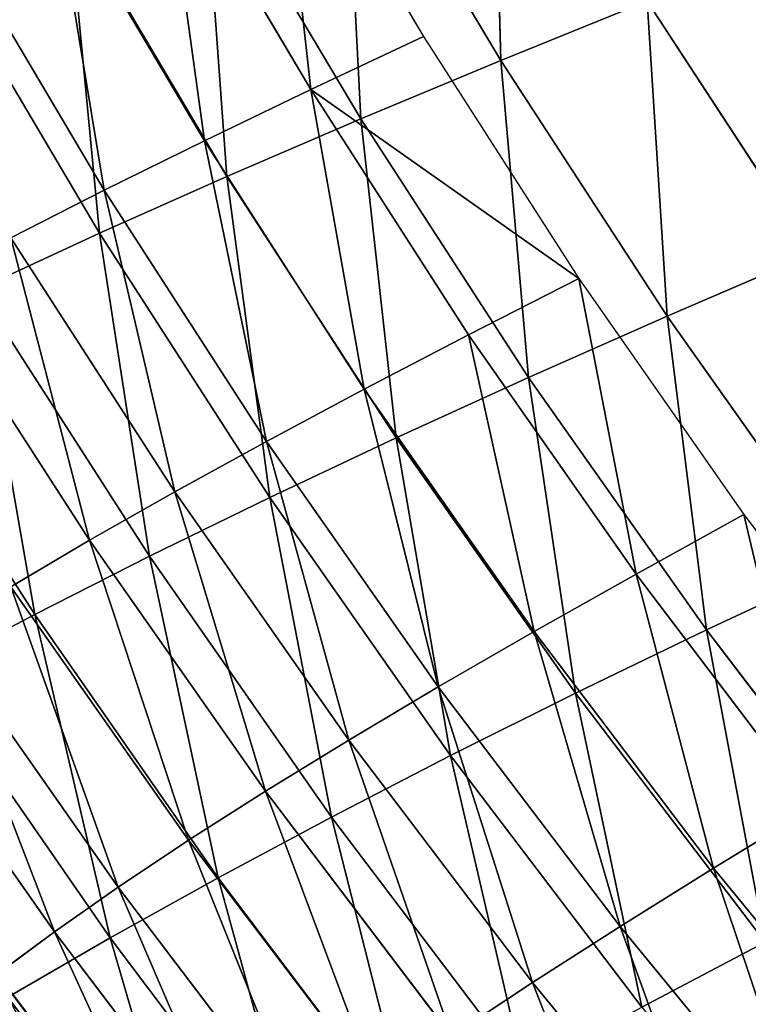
# Model space of a CAD drawing. Extents: x 0 to 605, y 0 to 400.
# Tile 89 of 256: x 39 to 53, y 88 to 107. Entities that reach past the tile are written whole.
import ezdxf

# ---------------------------------------------------------------- set-up
doc = ezdxf.new("R2010")
doc.units = 0
doc.header["$LTSCALE"] = 25.4
doc.layers.get('0').update_dxf_attribs({"linetype": 'CONTINUOUS'})

# ---------------------------------------------------------------- blocks, each defined once
blk = doc.blocks.new('ATLANTA610_-_S_STL')
at = {"color": 0}
for p, q in [((38.884, 115.817, 311.305), (40.867, 111.241, 310.156)), ((38.884, 115.817, 311.305), (40.867, 111.241, 310.156)), ((40.867, 111.241, 310.156), (42.678, 115.833, 316.362)), ((40.867, 111.241, 310.156), (42.678, 115.833, 316.362)), ((37.301, 111.211, 305.017), (40.867, 111.241, 310.156)), ((37.301, 111.211, 305.017), (40.867, 111.241, 310.156)), ((39.407, 106.732, 303.905), (37.301, 111.211, 305.017)), ((39.407, 106.732, 303.905), (37.301, 111.211, 305.017)), ((39.407, 106.732, 303.905), (40.867, 111.241, 310.156)), ((39.407, 106.732, 303.905), (40.867, 111.241, 310.156)), ((40.867, 111.241, 310.156), (44.638, 111.272, 315.167)), ((40.867, 111.241, 310.156), (44.638, 111.272, 315.167)), ((40.867, 111.241, 310.156), (42.951, 106.775, 308.995)), ((40.867, 111.241, 310.156), (42.951, 106.775, 308.995)), ((42.951, 106.775, 308.995), (44.638, 111.272, 315.167)), ((42.951, 106.775, 308.995), (44.638, 111.272, 315.167)), ((39.407, 106.732, 303.905), (42.951, 106.775, 308.995)), ((39.407, 106.732, 303.905), (42.951, 106.775, 308.995)), ((41.622, 102.37, 302.781), (42.951, 106.775, 308.995)), ((41.622, 102.37, 302.781), (42.951, 106.775, 308.995)), ((42.951, 106.775, 308.995), (46.698, 106.82, 313.958)), ((42.951, 106.775, 308.995), (46.698, 106.82, 313.958)), ((42.951, 106.775, 308.995), (45.142, 102.425, 307.821)), ((42.951, 106.775, 308.995), (45.142, 102.425, 307.821)), ((45.142, 102.425, 307.821), (46.698, 106.82, 313.958)), ((45.142, 102.425, 307.821), (46.698, 106.82, 313.958)), ((36.071, 106.69, 298.693), (39.407, 106.732, 303.905)), ((36.071, 106.69, 298.693), (39.407, 106.732, 303.905)), ((38.307, 102.318, 297.621), (39.407, 106.732, 303.905)), ((38.307, 102.318, 297.621), (39.407, 106.732, 303.905)), ((41.622, 102.37, 302.781), (39.407, 106.732, 303.905)), ((41.622, 102.37, 302.781), (39.407, 106.732, 303.905)), ((41.622, 102.37, 302.781), (45.142, 102.425, 307.821)), ((41.622, 102.37, 302.781), (45.142, 102.425, 307.821)), ((43.949, 98.132, 301.643), (45.142, 102.425, 307.821)), ((43.949, 98.132, 301.643), (45.142, 102.425, 307.821)), ((45.142, 102.425, 307.821), (48.863, 102.482, 312.736)), ((45.142, 102.425, 307.821), (48.863, 102.482, 312.736)), ((45.142, 102.425, 307.821), (47.443, 98.196, 306.632)), ((45.142, 102.425, 307.821), (47.443, 98.196, 306.632)), ((47.443, 98.196, 306.632), (48.863, 102.482, 312.736)), ((47.443, 98.196, 306.632), (48.863, 102.482, 312.736)), ((38.307, 102.318, 297.621), (41.622, 102.37, 302.781)), ((38.307, 102.318, 297.621), (41.622, 102.37, 302.781)), ((40.657, 98.071, 296.536), (38.307, 102.318, 297.621)), ((40.657, 98.071, 296.536), (38.307, 102.318, 297.621)), ((40.657, 98.071, 296.536), (41.622, 102.37, 302.781)), ((40.657, 98.071, 296.536), (41.622, 102.37, 302.781)), ((43.949, 98.132, 301.643), (41.622, 102.37, 302.781)), ((43.949, 98.132, 301.643), (41.622, 102.37, 302.781)), ((47.443, 98.196, 306.632), (51.138, 98.264, 311.498)), ((47.443, 98.196, 306.632), (51.138, 98.264, 311.498)), ((49.86, 94.093, 305.427), (51.138, 98.264, 311.498)), ((49.86, 94.093, 305.427), (51.138, 98.264, 311.498)), ((53.525, 94.17, 310.243), (51.138, 98.264, 311.498)), ((53.525, 94.17, 310.243), (51.138, 98.264, 311.498)), ((37.571, 98.013, 291.317), (40.657, 98.071, 296.536)), ((37.571, 98.013, 291.317), (40.657, 98.071, 296.536)), ((40.059, 93.889, 290.274), (40.657, 98.071, 296.536)), ((40.059, 93.889, 290.274), (40.657, 98.071, 296.536)), ((40.657, 98.071, 296.536), (43.949, 98.132, 301.643)), ((40.657, 98.071, 296.536), (43.949, 98.132, 301.643)), ((43.123, 93.953, 295.438), (40.657, 98.071, 296.536)), ((43.123, 93.953, 295.438), (40.657, 98.071, 296.536)), ((43.123, 93.953, 295.438), (43.949, 98.132, 301.643)), ((43.123, 93.953, 295.438), (43.949, 98.132, 301.643)), ((43.949, 98.132, 301.643), (47.443, 98.196, 306.632)), ((43.949, 98.132, 301.643), (47.443, 98.196, 306.632)), ((46.391, 94.021, 300.49), (43.949, 98.132, 301.643)), ((46.391, 94.021, 300.49), (43.949, 98.132, 301.643)), ((46.391, 94.021, 300.49), (47.443, 98.196, 306.632)), ((46.391, 94.021, 300.49), (47.443, 98.196, 306.632)), ((47.443, 98.196, 306.632), (49.86, 94.093, 305.427)), ((47.443, 98.196, 306.632), (49.86, 94.093, 305.427)), ((46.391, 94.021, 300.49), (49.86, 94.093, 305.427)), ((46.391, 94.021, 300.49), (49.86, 94.093, 305.427)), ((48.951, 90.044, 299.322), (49.86, 94.093, 305.427)), ((48.951, 90.044, 299.322), (49.86, 94.093, 305.427)), ((49.86, 94.093, 305.427), (53.525, 94.17, 310.243)), ((49.86, 94.093, 305.427), (53.525, 94.17, 310.243)), ((49.86, 94.093, 305.427), (52.392, 90.123, 304.205)), ((49.86, 94.093, 305.427), (52.392, 90.123, 304.205)), ((52.392, 90.123, 304.205), (53.525, 94.17, 310.243)), ((52.392, 90.123, 304.205), (53.525, 94.17, 310.243)), ((40.059, 93.889, 290.274), (43.123, 93.953, 295.438)), ((40.059, 93.889, 290.274), (43.123, 93.953, 295.438)), ((42.667, 89.902, 289.218), (43.123, 93.953, 295.438)), ((42.667, 89.902, 289.218), (43.123, 93.953, 295.438)), ((43.123, 93.953, 295.438), (46.391, 94.021, 300.49)), ((43.123, 93.953, 295.438), (46.391, 94.021, 300.49)), ((45.709, 89.97, 294.324), (43.123, 93.953, 295.438)), ((45.709, 89.97, 294.324), (43.123, 93.953, 295.438)), ((45.709, 89.97, 294.324), (46.391, 94.021, 300.49)), ((45.709, 89.97, 294.324), (46.391, 94.021, 300.49)), ((48.951, 90.044, 299.322), (46.391, 94.021, 300.49)), ((48.951, 90.044, 299.322), (46.391, 94.021, 300.49)), ((45.709, 89.97, 294.324), (48.951, 90.044, 299.322)), ((45.709, 89.97, 294.324), (48.951, 90.044, 299.322)), ((48.414, 86.129, 293.195), (48.951, 90.044, 299.322)), ((48.414, 86.129, 293.195), (48.951, 90.044, 299.322)), ((48.951, 90.044, 299.322), (52.392, 90.123, 304.205)), ((48.951, 90.044, 299.322), (52.392, 90.123, 304.205)), ((51.631, 86.207, 298.136), (48.951, 90.044, 299.322)), ((51.631, 86.207, 298.136), (48.951, 90.044, 299.322)), ((51.631, 86.207, 298.136), (52.392, 90.123, 304.205)), ((51.631, 86.207, 298.136), (52.392, 90.123, 304.205)), ((52.392, 90.123, 304.205), (56.027, 90.206, 308.97)), ((52.392, 90.123, 304.205), (56.027, 90.206, 308.97)), ((52.392, 90.123, 304.205), (55.042, 86.291, 302.965)), ((52.392, 90.123, 304.205), (55.042, 86.291, 302.965)), ((42.667, 89.902, 289.218), (45.709, 89.97, 294.324)), ((42.667, 89.902, 289.218), (45.709, 89.97, 294.324)), ((45.396, 86.058, 288.146), (45.709, 89.97, 294.324)), ((45.396, 86.058, 288.146), (45.709, 89.97, 294.324)), ((48.414, 86.129, 293.195), (45.709, 89.97, 294.324)), ((48.414, 86.129, 293.195), (45.709, 89.97, 294.324)), ((51.631, 86.207, 298.136), (55.042, 86.291, 302.965)), ((51.631, 86.207, 298.136), (55.042, 86.291, 302.965)), ((45.396, 86.058, 288.146), (48.414, 86.129, 293.195)), ((45.396, 86.058, 288.146), (48.414, 86.129, 293.195)), ((48.249, 82.362, 287.059), (48.414, 86.129, 293.195)), ((48.249, 82.362, 287.059), (48.414, 86.129, 293.195)), ((48.414, 86.129, 293.195), (51.631, 86.207, 298.136)), ((48.414, 86.129, 293.195), (51.631, 86.207, 298.136)), ((51.242, 82.436, 292.048), (48.414, 86.129, 293.195)), ((51.242, 82.436, 292.048), (48.414, 86.129, 293.195)), ((51.242, 82.436, 292.048), (51.631, 86.207, 298.136)), ((51.242, 82.436, 292.048), (51.631, 86.207, 298.136)), ((54.431, 82.516, 296.932), (51.631, 86.207, 298.136)), ((54.431, 82.516, 296.932), (51.631, 86.207, 298.136)), ((51.242, 82.436, 292.048), (54.431, 82.516, 296.932)), ((51.242, 82.436, 292.048), (54.431, 82.516, 296.932)), ((39.786, 58.167, 310.038), (38.678, 65.622, 310.857)), ((39.786, 58.167, 310.038), (38.678, 65.622, 310.857)), ((42.41, 65.62, 315.772), (38.678, 65.622, 310.857)), ((42.41, 65.62, 315.772), (38.678, 65.622, 310.857)), ((39.786, 58.167, 310.038), (36.283, 58.169, 305.042)), ((39.786, 58.167, 310.038), (36.283, 58.169, 305.042)), ((41.02, 50.746, 309.176), (39.786, 58.167, 310.038)), ((41.02, 50.746, 309.176), (39.786, 58.167, 310.038)), ((43.486, 58.165, 314.911), (39.786, 58.167, 310.038)), ((43.486, 58.165, 314.911), (39.786, 58.167, 310.038)), ((41.02, 50.746, 309.176), (37.55, 50.748, 304.225)), ((41.02, 50.746, 309.176), (37.55, 50.748, 304.225)), ((42.381, 43.362, 308.271), (41.02, 50.746, 309.176)), ((42.381, 43.362, 308.271), (41.02, 50.746, 309.176)), ((44.688, 50.744, 314.005), (41.02, 50.746, 309.176)), ((44.688, 50.744, 314.005), (41.02, 50.746, 309.176)), ((40.466, 36.022, 302.472), (38.945, 43.364, 303.368)), ((40.466, 36.022, 302.472), (38.945, 43.364, 303.368)), ((42.381, 43.362, 308.271), (38.945, 43.364, 303.368)), ((42.381, 43.362, 308.271), (38.945, 43.364, 303.368)), ((43.867, 36.019, 307.324), (42.381, 43.362, 308.271)), ((43.867, 36.019, 307.324), (42.381, 43.362, 308.271)), ((46.013, 43.36, 313.053), (42.381, 43.362, 308.271)), ((46.013, 43.36, 313.053), (42.381, 43.362, 308.271)), ((40.466, 36.022, 302.472), (37.26, 36.024, 297.504)), ((40.466, 36.022, 302.472), (37.26, 36.024, 297.504)), ((42.113, 28.724, 301.536), (40.466, 36.022, 302.472)), ((42.113, 28.724, 301.536), (40.466, 36.022, 302.472)), ((43.867, 36.019, 307.324), (40.466, 36.022, 302.472)), ((43.867, 36.019, 307.324), (40.466, 36.022, 302.472)), ((45.476, 28.722, 306.335), (43.867, 36.019, 307.324)), ((45.476, 28.722, 306.335), (43.867, 36.019, 307.324)), ((47.461, 36.017, 312.057), (43.867, 36.019, 307.324)), ((47.461, 36.017, 312.057), (43.867, 36.019, 307.324)), ((49.03, 28.72, 311.017), (47.461, 36.017, 312.057)), ((49.03, 28.72, 311.017), (47.461, 36.017, 312.057)), ((40.752, 21.478, 295.704), (38.943, 28.727, 296.622)), ((40.752, 21.478, 295.704), (38.943, 28.727, 296.622)), ((42.113, 28.724, 301.536), (38.943, 28.727, 296.622)), ((42.113, 28.724, 301.536), (38.943, 28.727, 296.622)), ((43.884, 21.476, 300.561), (42.113, 28.724, 301.536)), ((43.884, 21.476, 300.561), (42.113, 28.724, 301.536)), ((45.476, 28.722, 306.335), (42.113, 28.724, 301.536)), ((45.476, 28.722, 306.335), (42.113, 28.724, 301.536)), ((47.207, 21.474, 305.306), (45.476, 28.722, 306.335)), ((47.207, 21.474, 305.306), (45.476, 28.722, 306.335)), ((49.03, 28.72, 311.017), (45.476, 28.722, 306.335)), ((49.03, 28.72, 311.017), (45.476, 28.722, 306.335)), ((50.719, 21.473, 309.934), (49.03, 28.72, 311.017)), ((50.719, 21.473, 309.934), (49.03, 28.72, 311.017)), ((52.772, 28.719, 315.576), (49.03, 28.72, 311.017)), ((52.772, 28.719, 315.576), (49.03, 28.72, 311.017)), ((40.752, 21.478, 295.704), (37.813, 21.481, 290.739)), ((40.752, 21.478, 295.704), (37.813, 21.481, 290.739)), ((42.685, 14.283, 294.749), (40.752, 21.478, 295.704)), ((42.685, 14.283, 294.749), (40.752, 21.478, 295.704)), ((43.884, 21.476, 300.561), (40.752, 21.478, 295.704)), ((43.884, 21.476, 300.561), (40.752, 21.478, 295.704)), ((45.777, 14.281, 299.548), (43.884, 21.476, 300.561)), ((45.777, 14.281, 299.548), (43.884, 21.476, 300.561)), ((47.207, 21.474, 305.306), (43.884, 21.476, 300.561)), ((47.207, 21.474, 305.306), (43.884, 21.476, 300.561)), ((49.058, 14.28, 304.235), (47.207, 21.474, 305.306)), ((49.058, 14.28, 304.235), (47.207, 21.474, 305.306)), ((50.719, 21.473, 309.934), (47.207, 21.474, 305.306)), ((50.719, 21.473, 309.934), (47.207, 21.474, 305.306)), ((52.526, 14.278, 308.807), (50.719, 21.473, 309.934)), ((52.526, 14.278, 308.807), (50.719, 21.473, 309.934)), ((54.417, 21.471, 314.44), (50.719, 21.473, 309.934)), ((54.417, 21.471, 314.44), (50.719, 21.473, 309.934)), ((42.685, 14.283, 294.749), (39.784, 14.285, 289.844)), ((42.685, 14.283, 294.749), (39.784, 14.285, 289.844)), ((44.741, 7.144, 293.759), (42.685, 14.283, 294.749)), ((44.741, 7.144, 293.759), (42.685, 14.283, 294.749)), ((45.777, 14.281, 299.548), (42.685, 14.283, 294.749)), ((45.777, 14.281, 299.548), (42.685, 14.283, 294.749)), ((47.791, 7.143, 298.497), (45.777, 14.281, 299.548)), ((47.791, 7.143, 298.497), (45.777, 14.281, 299.548)), ((49.058, 14.28, 304.235), (45.777, 14.281, 299.548)), ((49.058, 14.28, 304.235), (45.777, 14.281, 299.548)), ((51.028, 7.142, 303.125), (49.058, 14.28, 304.235)), ((51.028, 7.142, 303.125), (49.058, 14.28, 304.235)), ((52.526, 14.278, 308.807), (49.058, 14.28, 304.235)), ((52.526, 14.278, 308.807), (49.058, 14.28, 304.235)), ((54.449, 7.142, 307.638), (52.526, 14.278, 308.807)), ((54.449, 7.142, 307.638), (52.526, 14.278, 308.807)), ((56.178, 14.278, 313.26), (52.526, 14.278, 308.807)), ((56.178, 14.278, 313.26), (52.526, 14.278, 308.807)), ((44.741, 7.144, 293.759), (41.88, 7.145, 288.916)), ((44.741, 7.144, 293.759), (41.88, 7.145, 288.916)), ((46.919, 0.066, 292.734), (44.741, 7.144, 293.759)), ((46.919, 0.066, 292.734), (44.741, 7.144, 293.759)), ((47.791, 7.143, 298.497), (44.741, 7.144, 293.759)), ((47.791, 7.143, 298.497), (44.741, 7.144, 293.759)), ((49.925, 0.066, 297.409), (47.791, 7.143, 298.497)), ((49.925, 0.066, 297.409), (47.791, 7.143, 298.497)), ((51.028, 7.142, 303.125), (47.791, 7.143, 298.497)), ((51.028, 7.142, 303.125), (47.791, 7.143, 298.497)), ((53.115, 0.066, 301.975), (51.028, 7.142, 303.125)), ((53.115, 0.066, 301.975), (51.028, 7.142, 303.125)), ((54.449, 7.142, 307.638), (51.028, 7.142, 303.125)), ((54.449, 7.142, 307.638), (51.028, 7.142, 303.125)), ((44.1, 0.066, 287.954), (46.919, 0.066, 292.734)), ((46.919, 0.066, 292.734), (49.925, 0.066, 297.409)), ((49.925, 0.066, 297.409), (53.115, 0.066, 301.975)), ((53.115, 0.066, 301.975), (56.488, 0.066, 306.428))]:
    blk.add_line(p, q, dxfattribs=at)
mesh = blk.add_polyface(dxfattribs=at)
corners = [(38.433, 118.7, 313.011), (42.678, 115.833, 316.362), (38.884, 115.817, 311.305)]
mesh.append_faces([[corners[k] for k in face] for face in [(0, 1, 2)]], dxfattribs={"color": 0})
mesh = blk.add_polyface(dxfattribs=at)
corners = [(38.884, 115.817, 311.305), (40.867, 111.241, 310.156), (37.301, 111.211, 305.017)]
mesh.append_faces([[corners[k] for k in face] for face in [(0, 1, 2)]], dxfattribs={"color": 0})
mesh = blk.add_polyface(dxfattribs=at)
corners = [(42.678, 115.833, 316.362), (40.867, 111.241, 310.156), (38.884, 115.817, 311.305)]
mesh.append_faces([[corners[k] for k in face] for face in [(0, 1, 2)]], dxfattribs={"color": 0})
mesh = blk.add_polyface(dxfattribs=at)
corners = [(42.678, 115.833, 316.362), (44.638, 111.272, 315.167), (40.867, 111.241, 310.156)]
mesh.append_faces([[corners[k] for k in face] for face in [(0, 1, 2)]], dxfattribs={"color": 0})
mesh = blk.add_polyface(dxfattribs=at)
corners = [(37.301, 111.211, 305.017), (39.407, 106.732, 303.905), (36.071, 106.69, 298.693)]
mesh.append_faces([[corners[k] for k in face] for face in [(0, 1, 2)]], dxfattribs={"color": 0})
mesh = blk.add_polyface(dxfattribs=at)
corners = [(40.867, 111.241, 310.156), (39.407, 106.732, 303.905), (37.301, 111.211, 305.017)]
mesh.append_faces([[corners[k] for k in face] for face in [(0, 1, 2)]], dxfattribs={"color": 0})
mesh = blk.add_polyface(dxfattribs=at)
corners = [(40.867, 111.241, 310.156), (42.951, 106.775, 308.995), (39.407, 106.732, 303.905)]
mesh.append_faces([[corners[k] for k in face] for face in [(0, 1, 2)]], dxfattribs={"color": 0})
mesh = blk.add_polyface(dxfattribs=at)
corners = [(44.638, 111.272, 315.167), (42.951, 106.775, 308.995), (40.867, 111.241, 310.156)]
mesh.append_faces([[corners[k] for k in face] for face in [(0, 1, 2)]], dxfattribs={"color": 0})
mesh = blk.add_polyface(dxfattribs=at)
corners = [(44.638, 111.272, 315.167), (46.698, 106.82, 313.958), (42.951, 106.775, 308.995)]
mesh.append_faces([[corners[k] for k in face] for face in [(0, 1, 2)]], dxfattribs={"color": 0})
mesh = blk.add_polyface(dxfattribs=at)
corners = [(42.951, 106.775, 308.995), (41.622, 102.37, 302.781), (39.407, 106.732, 303.905)]
mesh.append_faces([[corners[k] for k in face] for face in [(0, 1, 2)]], dxfattribs={"color": 0})
mesh = blk.add_polyface(dxfattribs=at)
corners = [(42.951, 106.775, 308.995), (45.142, 102.425, 307.821), (41.622, 102.37, 302.781)]
mesh.append_faces([[corners[k] for k in face] for face in [(0, 1, 2)]], dxfattribs={"color": 0})
mesh = blk.add_polyface(dxfattribs=at)
corners = [(46.698, 106.82, 313.958), (45.142, 102.425, 307.821), (42.951, 106.775, 308.995)]
mesh.append_faces([[corners[k] for k in face] for face in [(0, 1, 2)]], dxfattribs={"color": 0})
mesh = blk.add_polyface(dxfattribs=at)
corners = [(46.698, 106.82, 313.958), (48.863, 102.482, 312.736), (45.142, 102.425, 307.821)]
mesh.append_faces([[corners[k] for k in face] for face in [(0, 1, 2)]], dxfattribs={"color": 0})
mesh = blk.add_polyface(dxfattribs=at)
corners = [(39.407, 106.732, 303.905), (38.307, 102.318, 297.621), (36.071, 106.69, 298.693)]
mesh.append_faces([[corners[k] for k in face] for face in [(0, 1, 2)]], dxfattribs={"color": 0})
mesh = blk.add_polyface(dxfattribs=at)
corners = [(39.407, 106.732, 303.905), (41.622, 102.37, 302.781), (38.307, 102.318, 297.621)]
mesh.append_faces([[corners[k] for k in face] for face in [(0, 1, 2)]], dxfattribs={"color": 0})
mesh = blk.add_polyface(dxfattribs=at)
corners = [(45.142, 102.425, 307.821), (43.949, 98.132, 301.643), (41.622, 102.37, 302.781)]
mesh.append_faces([[corners[k] for k in face] for face in [(0, 1, 2)]], dxfattribs={"color": 0})
mesh = blk.add_polyface(dxfattribs=at)
corners = [(45.142, 102.425, 307.821), (47.443, 98.196, 306.632), (43.949, 98.132, 301.643)]
mesh.append_faces([[corners[k] for k in face] for face in [(0, 1, 2)]], dxfattribs={"color": 0})
mesh = blk.add_polyface(dxfattribs=at)
corners = [(48.863, 102.482, 312.736), (47.443, 98.196, 306.632), (45.142, 102.425, 307.821)]
mesh.append_faces([[corners[k] for k in face] for face in [(0, 1, 2)]], dxfattribs={"color": 0})
mesh = blk.add_polyface(dxfattribs=at)
corners = [(48.863, 102.482, 312.736), (51.138, 98.264, 311.498), (47.443, 98.196, 306.632)]
mesh.append_faces([[corners[k] for k in face] for face in [(0, 1, 2)]], dxfattribs={"color": 0})
mesh = blk.add_polyface(dxfattribs=at)
corners = [(38.307, 102.318, 297.621), (40.657, 98.071, 296.536), (37.571, 98.013, 291.317)]
mesh.append_faces([[corners[k] for k in face] for face in [(0, 1, 2)]], dxfattribs={"color": 0})
mesh = blk.add_polyface(dxfattribs=at)
corners = [(41.622, 102.37, 302.781), (40.657, 98.071, 296.536), (38.307, 102.318, 297.621)]
mesh.append_faces([[corners[k] for k in face] for face in [(0, 1, 2)]], dxfattribs={"color": 0})
mesh = blk.add_polyface(dxfattribs=at)
corners = [(41.622, 102.37, 302.781), (43.949, 98.132, 301.643), (40.657, 98.071, 296.536)]
mesh.append_faces([[corners[k] for k in face] for face in [(0, 1, 2)]], dxfattribs={"color": 0})
mesh = blk.add_polyface(dxfattribs=at)
corners = [(51.138, 98.264, 311.498), (49.86, 94.093, 305.427), (47.443, 98.196, 306.632)]
mesh.append_faces([[corners[k] for k in face] for face in [(0, 1, 2)]], dxfattribs={"color": 0})
mesh = blk.add_polyface(dxfattribs=at)
corners = [(51.138, 98.264, 311.498), (53.525, 94.17, 310.243), (49.86, 94.093, 305.427)]
mesh.append_faces([[corners[k] for k in face] for face in [(0, 1, 2)]], dxfattribs={"color": 0})
mesh = blk.add_polyface(dxfattribs=at)
corners = [(55.028, 98.334, 316.236), (53.525, 94.17, 310.243), (51.138, 98.264, 311.498)]
mesh.append_faces([[corners[k] for k in face] for face in [(0, 1, 2)]], dxfattribs={"color": 0})
mesh = blk.add_polyface(dxfattribs=at)
corners = [(40.657, 98.071, 296.536), (40.059, 93.889, 290.274), (37.571, 98.013, 291.317)]
mesh.append_faces([[corners[k] for k in face] for face in [(0, 1, 2)]], dxfattribs={"color": 0})
mesh = blk.add_polyface(dxfattribs=at)
corners = [(40.657, 98.071, 296.536), (43.123, 93.953, 295.438), (40.059, 93.889, 290.274)]
mesh.append_faces([[corners[k] for k in face] for face in [(0, 1, 2)]], dxfattribs={"color": 0})
mesh = blk.add_polyface(dxfattribs=at)
corners = [(43.949, 98.132, 301.643), (43.123, 93.953, 295.438), (40.657, 98.071, 296.536)]
mesh.append_faces([[corners[k] for k in face] for face in [(0, 1, 2)]], dxfattribs={"color": 0})
mesh = blk.add_polyface(dxfattribs=at)
corners = [(43.949, 98.132, 301.643), (46.391, 94.021, 300.49), (43.123, 93.953, 295.438)]
mesh.append_faces([[corners[k] for k in face] for face in [(0, 1, 2)]], dxfattribs={"color": 0})
mesh = blk.add_polyface(dxfattribs=at)
corners = [(47.443, 98.196, 306.632), (46.391, 94.021, 300.49), (43.949, 98.132, 301.643)]
mesh.append_faces([[corners[k] for k in face] for face in [(0, 1, 2)]], dxfattribs={"color": 0})
mesh = blk.add_polyface(dxfattribs=at)
corners = [(47.443, 98.196, 306.632), (49.86, 94.093, 305.427), (46.391, 94.021, 300.49)]
mesh.append_faces([[corners[k] for k in face] for face in [(0, 1, 2)]], dxfattribs={"color": 0})
mesh = blk.add_polyface(dxfattribs=at)
corners = [(49.86, 94.093, 305.427), (48.951, 90.044, 299.322), (46.391, 94.021, 300.49)]
mesh.append_faces([[corners[k] for k in face] for face in [(0, 1, 2)]], dxfattribs={"color": 0})
mesh = blk.add_polyface(dxfattribs=at)
corners = [(49.86, 94.093, 305.427), (52.392, 90.123, 304.205), (48.951, 90.044, 299.322)]
mesh.append_faces([[corners[k] for k in face] for face in [(0, 1, 2)]], dxfattribs={"color": 0})
mesh = blk.add_polyface(dxfattribs=at)
corners = [(53.525, 94.17, 310.243), (52.392, 90.123, 304.205), (49.86, 94.093, 305.427)]
mesh.append_faces([[corners[k] for k in face] for face in [(0, 1, 2)]], dxfattribs={"color": 0})
mesh = blk.add_polyface(dxfattribs=at)
corners = [(53.525, 94.17, 310.243), (56.027, 90.206, 308.97), (52.392, 90.123, 304.205)]
mesh.append_faces([[corners[k] for k in face] for face in [(0, 1, 2)]], dxfattribs={"color": 0})
mesh = blk.add_polyface(dxfattribs=at)
corners = [(43.123, 93.953, 295.438), (42.667, 89.902, 289.218), (40.059, 93.889, 290.274)]
mesh.append_faces([[corners[k] for k in face] for face in [(0, 1, 2)]], dxfattribs={"color": 0})
mesh = blk.add_polyface(dxfattribs=at)
corners = [(43.123, 93.953, 295.438), (45.709, 89.97, 294.324), (42.667, 89.902, 289.218)]
mesh.append_faces([[corners[k] for k in face] for face in [(0, 1, 2)]], dxfattribs={"color": 0})
mesh = blk.add_polyface(dxfattribs=at)
corners = [(46.391, 94.021, 300.49), (45.709, 89.97, 294.324), (43.123, 93.953, 295.438)]
mesh.append_faces([[corners[k] for k in face] for face in [(0, 1, 2)]], dxfattribs={"color": 0})
mesh = blk.add_polyface(dxfattribs=at)
corners = [(46.391, 94.021, 300.49), (48.951, 90.044, 299.322), (45.709, 89.97, 294.324)]
mesh.append_faces([[corners[k] for k in face] for face in [(0, 1, 2)]], dxfattribs={"color": 0})
mesh = blk.add_polyface(dxfattribs=at)
corners = [(48.951, 90.044, 299.322), (48.414, 86.129, 293.195), (45.709, 89.97, 294.324)]
mesh.append_faces([[corners[k] for k in face] for face in [(0, 1, 2)]], dxfattribs={"color": 0})
mesh = blk.add_polyface(dxfattribs=at)
corners = [(48.951, 90.044, 299.322), (51.631, 86.207, 298.136), (48.414, 86.129, 293.195)]
mesh.append_faces([[corners[k] for k in face] for face in [(0, 1, 2)]], dxfattribs={"color": 0})
mesh = blk.add_polyface(dxfattribs=at)
corners = [(52.392, 90.123, 304.205), (51.631, 86.207, 298.136), (48.951, 90.044, 299.322)]
mesh.append_faces([[corners[k] for k in face] for face in [(0, 1, 2)]], dxfattribs={"color": 0})
mesh = blk.add_polyface(dxfattribs=at)
corners = [(52.392, 90.123, 304.205), (55.042, 86.291, 302.965), (51.631, 86.207, 298.136)]
mesh.append_faces([[corners[k] for k in face] for face in [(0, 1, 2)]], dxfattribs={"color": 0})
mesh = blk.add_polyface(dxfattribs=at)
corners = [(56.027, 90.206, 308.97), (55.042, 86.291, 302.965), (52.392, 90.123, 304.205)]
mesh.append_faces([[corners[k] for k in face] for face in [(0, 1, 2)]], dxfattribs={"color": 0})
mesh = blk.add_polyface(dxfattribs=at)
corners = [(45.709, 89.97, 294.324), (45.396, 86.058, 288.146), (42.667, 89.902, 289.218)]
mesh.append_faces([[corners[k] for k in face] for face in [(0, 1, 2)]], dxfattribs={"color": 0})
mesh = blk.add_polyface(dxfattribs=at)
corners = [(45.709, 89.97, 294.324), (48.414, 86.129, 293.195), (45.396, 86.058, 288.146)]
mesh.append_faces([[corners[k] for k in face] for face in [(0, 1, 2)]], dxfattribs={"color": 0})
mesh = blk.add_polyface(dxfattribs=at)
corners = [(55.042, 86.291, 302.965), (54.431, 82.516, 296.932), (51.631, 86.207, 298.136)]
mesh.append_faces([[corners[k] for k in face] for face in [(0, 1, 2)]], dxfattribs={"color": 0})
mesh = blk.add_polyface(dxfattribs=at)
corners = [(48.414, 86.129, 293.195), (48.249, 82.362, 287.059), (45.396, 86.058, 288.146)]
mesh.append_faces([[corners[k] for k in face] for face in [(0, 1, 2)]], dxfattribs={"color": 0})
mesh = blk.add_polyface(dxfattribs=at)
corners = [(48.414, 86.129, 293.195), (51.242, 82.436, 292.048), (48.249, 82.362, 287.059)]
mesh.append_faces([[corners[k] for k in face] for face in [(0, 1, 2)]], dxfattribs={"color": 0})
mesh = blk.add_polyface(dxfattribs=at)
corners = [(51.631, 86.207, 298.136), (51.242, 82.436, 292.048), (48.414, 86.129, 293.195)]
mesh.append_faces([[corners[k] for k in face] for face in [(0, 1, 2)]], dxfattribs={"color": 0})
mesh = blk.add_polyface(dxfattribs=at)
corners = [(51.631, 86.207, 298.136), (54.431, 82.516, 296.932), (51.242, 82.436, 292.048)]
mesh.append_faces([[corners[k] for k in face] for face in [(0, 1, 2)]], dxfattribs={"color": 0})
mesh = blk.add_polyface(dxfattribs=at)
corners = [(54.431, 82.516, 296.932), (54.191, 78.893, 290.884), (51.242, 82.436, 292.048)]
mesh.append_faces([[corners[k] for k in face] for face in [(0, 1, 2)]], dxfattribs={"color": 0})
mesh = blk.add_polyface(dxfattribs=at)
corners = [(41.459, 73.104, 316.587), (38.678, 65.622, 310.857), (42.41, 65.62, 315.772), (37.699, 73.105, 311.633)]
mesh.append_faces([[corners[k] for k in face] for face in [(0, 1, 2), (1, 0, 3)]], dxfattribs={"vtx0": -1, "color": 0})
mesh = blk.add_polyface(dxfattribs=at)
corners = [(38.678, 65.622, 310.857), (36.283, 58.169, 305.042), (39.786, 58.167, 310.038), (35.147, 65.624, 305.818)]
mesh.append_faces([[corners[k] for k in face] for face in [(0, 1, 2), (1, 0, 3)]], dxfattribs={"vtx0": -1, "color": 0})
mesh = blk.add_polyface(dxfattribs=at)
corners = [(42.41, 65.62, 315.772), (39.786, 58.167, 310.038), (43.486, 58.165, 314.911), (38.678, 65.622, 310.857)]
mesh.append_faces([[corners[k] for k in face] for face in [(0, 1, 2), (1, 0, 3)]], dxfattribs={"vtx0": -1, "color": 0})
mesh = blk.add_polyface(dxfattribs=at)
corners = [(39.786, 58.167, 310.038), (37.55, 50.748, 304.225), (41.02, 50.746, 309.176), (36.283, 58.169, 305.042)]
mesh.append_faces([[corners[k] for k in face] for face in [(0, 1, 2), (1, 0, 3)]], dxfattribs={"vtx0": -1, "color": 0})
mesh = blk.add_polyface(dxfattribs=at)
corners = [(43.486, 58.165, 314.911), (41.02, 50.746, 309.176), (44.688, 50.744, 314.005), (39.786, 58.167, 310.038)]
mesh.append_faces([[corners[k] for k in face] for face in [(0, 1, 2), (1, 0, 3)]], dxfattribs={"vtx0": -1, "color": 0})
mesh = blk.add_polyface(dxfattribs=at)
corners = [(41.02, 50.746, 309.176), (38.945, 43.364, 303.368), (42.381, 43.362, 308.271), (37.55, 50.748, 304.225)]
mesh.append_faces([[corners[k] for k in face] for face in [(0, 1, 2), (1, 0, 3)]], dxfattribs={"vtx0": -1, "color": 0})
mesh = blk.add_polyface(dxfattribs=at)
corners = [(44.688, 50.744, 314.005), (42.381, 43.362, 308.271), (46.013, 43.36, 313.053), (41.02, 50.746, 309.176)]
mesh.append_faces([[corners[k] for k in face] for face in [(0, 1, 2), (1, 0, 3)]], dxfattribs={"vtx0": -1, "color": 0})
mesh = blk.add_polyface(dxfattribs=at)
corners = [(38.945, 43.364, 303.368), (37.26, 36.024, 297.504), (40.466, 36.022, 302.472), (35.705, 43.367, 298.35)]
mesh.append_faces([[corners[k] for k in face] for face in [(0, 1, 2), (1, 0, 3)]], dxfattribs={"vtx0": -1, "color": 0})
mesh = blk.add_polyface(dxfattribs=at)
corners = [(42.381, 43.362, 308.271), (40.466, 36.022, 302.472), (43.867, 36.019, 307.324), (38.945, 43.364, 303.368)]
mesh.append_faces([[corners[k] for k in face] for face in [(0, 1, 2), (1, 0, 3)]], dxfattribs={"vtx0": -1, "color": 0})
mesh = blk.add_polyface(dxfattribs=at)
corners = [(46.013, 43.36, 313.053), (43.867, 36.019, 307.324), (47.461, 36.017, 312.057), (42.381, 43.362, 308.271)]
mesh.append_faces([[corners[k] for k in face] for face in [(0, 1, 2), (1, 0, 3)]], dxfattribs={"vtx0": -1, "color": 0})
mesh = blk.add_polyface(dxfattribs=at)
corners = [(40.466, 36.022, 302.472), (38.943, 28.727, 296.622), (42.113, 28.724, 301.536), (37.26, 36.024, 297.504)]
mesh.append_faces([[corners[k] for k in face] for face in [(0, 1, 2), (1, 0, 3)]], dxfattribs={"vtx0": -1, "color": 0})
mesh = blk.add_polyface(dxfattribs=at)
corners = [(43.867, 36.019, 307.324), (42.113, 28.724, 301.536), (45.476, 28.722, 306.335), (40.466, 36.022, 302.472)]
mesh.append_faces([[corners[k] for k in face] for face in [(0, 1, 2), (1, 0, 3)]], dxfattribs={"vtx0": -1, "color": 0})
mesh = blk.add_polyface(dxfattribs=at)
corners = [(47.461, 36.017, 312.057), (45.476, 28.722, 306.335), (49.03, 28.72, 311.017), (43.867, 36.019, 307.324)]
mesh.append_faces([[corners[k] for k in face] for face in [(0, 1, 2), (1, 0, 3)]], dxfattribs={"vtx0": -1, "color": 0})
mesh = blk.add_polyface(dxfattribs=at)
corners = [(51.245, 36.016, 316.666), (49.03, 28.72, 311.017), (52.772, 28.719, 315.576), (47.461, 36.017, 312.057)]
mesh.append_faces([[corners[k] for k in face] for face in [(0, 1, 2), (1, 0, 3)]], dxfattribs={"vtx0": -1, "color": 0})
mesh = blk.add_polyface(dxfattribs=at)
corners = [(38.943, 28.727, 296.622), (37.813, 21.481, 290.739), (40.752, 21.478, 295.704), (35.969, 28.73, 291.6)]
mesh.append_faces([[corners[k] for k in face] for face in [(0, 1, 2), (1, 0, 3)]], dxfattribs={"vtx0": -1, "color": 0})
mesh = blk.add_polyface(dxfattribs=at)
corners = [(42.113, 28.724, 301.536), (40.752, 21.478, 295.704), (43.884, 21.476, 300.561), (38.943, 28.727, 296.622)]
mesh.append_faces([[corners[k] for k in face] for face in [(0, 1, 2), (1, 0, 3)]], dxfattribs={"vtx0": -1, "color": 0})
mesh = blk.add_polyface(dxfattribs=at)
corners = [(45.476, 28.722, 306.335), (43.884, 21.476, 300.561), (47.207, 21.474, 305.306), (42.113, 28.724, 301.536)]
mesh.append_faces([[corners[k] for k in face] for face in [(0, 1, 2), (1, 0, 3)]], dxfattribs={"vtx0": -1, "color": 0})
mesh = blk.add_polyface(dxfattribs=at)
corners = [(49.03, 28.72, 311.017), (47.207, 21.474, 305.306), (50.719, 21.473, 309.934), (45.476, 28.722, 306.335)]
mesh.append_faces([[corners[k] for k in face] for face in [(0, 1, 2), (1, 0, 3)]], dxfattribs={"vtx0": -1, "color": 0})
mesh = blk.add_polyface(dxfattribs=at)
corners = [(52.772, 28.719, 315.576), (50.719, 21.473, 309.934), (54.417, 21.471, 314.44), (49.03, 28.72, 311.017)]
mesh.append_faces([[corners[k] for k in face] for face in [(0, 1, 2), (1, 0, 3)]], dxfattribs={"vtx0": -1, "color": 0})
mesh = blk.add_polyface(dxfattribs=at)
corners = [(40.752, 21.478, 295.704), (39.784, 14.285, 289.844), (42.685, 14.283, 294.749), (37.813, 21.481, 290.739)]
mesh.append_faces([[corners[k] for k in face] for face in [(0, 1, 2), (1, 0, 3)]], dxfattribs={"vtx0": -1, "color": 0})
mesh = blk.add_polyface(dxfattribs=at)
corners = [(43.884, 21.476, 300.561), (42.685, 14.283, 294.749), (45.777, 14.281, 299.548), (40.752, 21.478, 295.704)]
mesh.append_faces([[corners[k] for k in face] for face in [(0, 1, 2), (1, 0, 3)]], dxfattribs={"vtx0": -1, "color": 0})
mesh = blk.add_polyface(dxfattribs=at)
corners = [(47.207, 21.474, 305.306), (45.777, 14.281, 299.548), (49.058, 14.28, 304.235), (43.884, 21.476, 300.561)]
mesh.append_faces([[corners[k] for k in face] for face in [(0, 1, 2), (1, 0, 3)]], dxfattribs={"vtx0": -1, "color": 0})
mesh = blk.add_polyface(dxfattribs=at)
corners = [(50.719, 21.473, 309.934), (49.058, 14.28, 304.235), (52.526, 14.278, 308.807), (47.207, 21.474, 305.306)]
mesh.append_faces([[corners[k] for k in face] for face in [(0, 1, 2), (1, 0, 3)]], dxfattribs={"vtx0": -1, "color": 0})
mesh = blk.add_polyface(dxfattribs=at)
corners = [(54.417, 21.471, 314.44), (52.526, 14.278, 308.807), (56.178, 14.278, 313.26), (50.719, 21.473, 309.934)]
mesh.append_faces([[corners[k] for k in face] for face in [(0, 1, 2), (1, 0, 3)]], dxfattribs={"vtx0": -1, "color": 0})
mesh = blk.add_polyface(dxfattribs=at)
corners = [(42.685, 14.283, 294.749), (41.88, 7.145, 288.916), (44.741, 7.144, 293.759), (39.784, 14.285, 289.844)]
mesh.append_faces([[corners[k] for k in face] for face in [(0, 1, 2), (1, 0, 3)]], dxfattribs={"vtx0": -1, "color": 0})
mesh = blk.add_polyface(dxfattribs=at)
corners = [(45.777, 14.281, 299.548), (44.741, 7.144, 293.759), (47.791, 7.143, 298.497), (42.685, 14.283, 294.749)]
mesh.append_faces([[corners[k] for k in face] for face in [(0, 1, 2), (1, 0, 3)]], dxfattribs={"vtx0": -1, "color": 0})
mesh = blk.add_polyface(dxfattribs=at)
corners = [(49.058, 14.28, 304.235), (47.791, 7.143, 298.497), (51.028, 7.142, 303.125), (45.777, 14.281, 299.548)]
mesh.append_faces([[corners[k] for k in face] for face in [(0, 1, 2), (1, 0, 3)]], dxfattribs={"vtx0": -1, "color": 0})
mesh = blk.add_polyface(dxfattribs=at)
corners = [(52.526, 14.278, 308.807), (51.028, 7.142, 303.125), (54.449, 7.142, 307.638), (49.058, 14.28, 304.235)]
mesh.append_faces([[corners[k] for k in face] for face in [(0, 1, 2), (1, 0, 3)]], dxfattribs={"vtx0": -1, "color": 0})
mesh = blk.add_polyface(dxfattribs=at)
corners = [(56.178, 14.278, 313.26), (54.449, 7.142, 307.638), (58.053, 7.141, 312.034), (52.526, 14.278, 308.807)]
mesh.append_faces([[corners[k] for k in face] for face in [(0, 1, 2), (1, 0, 3)]], dxfattribs={"vtx0": -1, "color": 0})
mesh = blk.add_polyface(dxfattribs=at)
corners = [(44.741, 7.144, 293.759), (44.1, 0.066, 287.954), (46.919, 0.066, 292.734), (41.88, 7.145, 288.916)]
mesh.append_faces([[corners[k] for k in face] for face in [(0, 1, 2), (1, 0, 3)]], dxfattribs={"vtx0": -1, "color": 0})
mesh = blk.add_polyface(dxfattribs=at)
corners = [(49.925, 0.066, 297.409), (44.741, 7.144, 293.759), (46.919, 0.066, 292.734), (47.791, 7.143, 298.497)]
mesh.append_faces([[corners[k] for k in face] for face in [(0, 1, 2), (1, 0, 3)]], dxfattribs={"vtx0": -1, "color": 0})
mesh = blk.add_polyface(dxfattribs=at)
corners = [(51.028, 7.142, 303.125), (49.925, 0.066, 297.409), (53.115, 0.066, 301.975), (47.791, 7.143, 298.497)]
mesh.append_faces([[corners[k] for k in face] for face in [(0, 1, 2), (1, 0, 3)]], dxfattribs={"vtx0": -1, "color": 0})
mesh = blk.add_polyface(dxfattribs=at)
corners = [(54.449, 7.142, 307.638), (53.115, 0.066, 301.975), (56.488, 0.066, 306.428), (51.028, 7.142, 303.125)]
mesh.append_faces([[corners[k] for k in face] for face in [(0, 1, 2), (1, 0, 3)]], dxfattribs={"vtx0": -1, "color": 0})

msp = doc.modelspace()

# ---------------------------------------------------------------- block references
at = {"color": 254, "extrusion": (0, -1, 5.55112e-17)}
msp.add_blockref('ATLANTA610_-_S_STL', (-0.269, -0.066, -399.883), dxfattribs=at)

doc.saveas('drawing.dxf')
